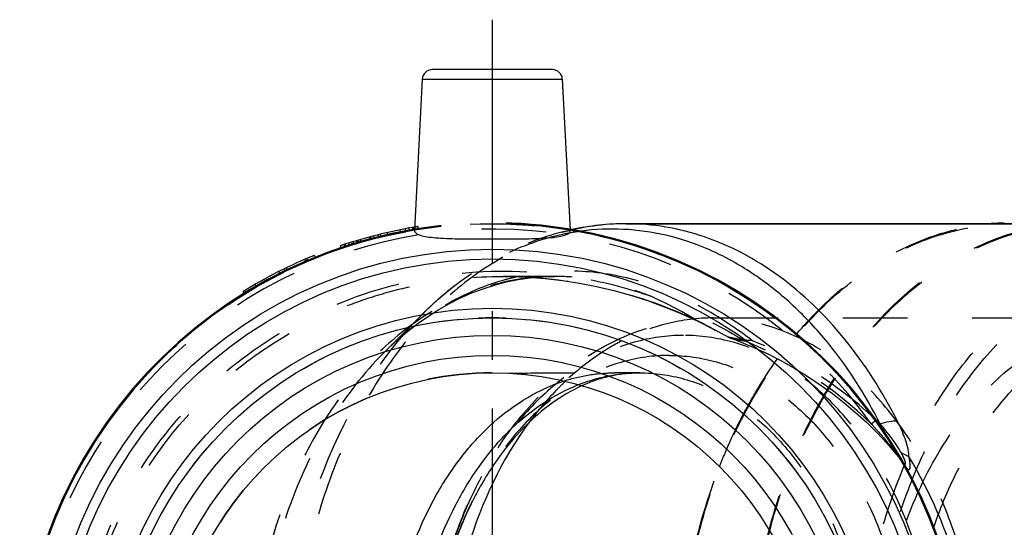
# Model space of a CAD drawing. Header units: millimetres. Extents: x 425 to 576, y 440 to 560.
# Tile 244 of 245: x 426 to 525, y 509 to 560. Entities that reach past the tile are written whole.
import ezdxf

# ---------------------------------------------------------------- set-up
doc = ezdxf.new("R2010")
doc.units = ezdxf.units.MM
doc.header["$LTSCALE"] = 65.185185
doc.linetypes.add('CENTER', pattern=[0.6, 0.375, -0.075, 0.075, -0.075])
doc.linetypes.add('HIDDEN', pattern=[0.2, 0.1, -0.1])
doc.layers.get('0').update_dxf_attribs({"linetype": 'CONTINUOUS'})
for name, color, linetype in [('ACHSEN_S', 7, 'CONTINUOUS'), ('KOERPER', 7, 'CONTINUOUS'), ('KONST.EL_MIT_GEO', 7, 'CONTINUOUS')]:
    doc.layers.add(name, color=color, linetype=linetype)

msp = doc.modelspace()

# ---------------------------------------------------------------- linework, layer by layer
at = {"color": 7, "linetype": 'Continuous'}
for radius in [39, 38.025]:
    msp.add_circle((473.453, 492.287), radius, dxfattribs=at)
at = {"layer": 'ACHSEN_S', "color": 2, "linetype": 'CENTER'}
msp.add_line((473.453, 560.312), (473.453, 439.688), dxfattribs=at)
at = {"layer": 'KOERPER', "color": 7, "linetype": 'Continuous'}
for p, q in [((466.403, 554.34), (465.607, 539.135)), ((480.503, 554.34), (481.3, 539.135)), ((486.939, 539.788), (525.779, 539.788)), ((474.832, 530.288), (472.074, 530.288))]:
    msp.add_line(p, q, dxfattribs=at)
at = {"layer": 'KOERPER', "color": 8, "linetype": 'HIDDEN'}
for p, q in [((479.74, 534.487), (474.591, 534.487)), ((462.516, 526.798), (466.352, 530.634)), ((495.717, 530.312), (538.988, 530.312)), ((504.036, 528.622), (504.105, 528.705)), ((488.295, 524.788), (485.813, 524.788))]:
    msp.add_line(p, q, dxfattribs=at)
for centre, radius, start, end in [((473.453, 492.287), 47.5, 80.49173, 99.50827), ((473.453, 492.287), 47.6, 80.51844, 99.48156), ((473.453, 492.287), 38.025, 87.92223, 92.07777), ((473.453, 492.287), 32.5, 90.00004, 270), ((554.999, 495.29), 42.432, 155.54435, 155.71437)]:
    msp.add_arc(centre, radius, start, end, dxfattribs=at)
at = {"layer": 'KOERPER', "color": 7, "linetype": 'Continuous'}
for centre, radius, start, end in [((525.783, 515.998), 23.889, 91.84018, 95.01223), ((473.453, 492.287), 47.6, 99.48156, 80.51844), ((473.453, 492.287), 47.5, 99.50827, 80.49173)]:
    msp.add_arc(centre, radius, start, end, dxfattribs=at)
at = {"layer": 'KOERPER', "color": 8, "linetype": 'HIDDEN'}
for points, knots in [([(525.779, 444.788), (523.574, 444.788), (519.06, 445.427), (512.655, 448.228), (506.807, 452.72), (501.724, 458.702), (497.576, 465.938), (494.503, 474.156), (492.615, 483.049), (491.978, 492.287), (492.615, 501.526), (494.503, 510.419), (497.576, 518.637), (501.724, 525.873), (506.807, 531.855), (512.655, 536.347), (519.06, 539.148), (523.574, 539.788), (525.779, 539.788)], [0, 0, 0, 0, 0.051644, 0.105164, 0.161986, 0.222854, 0.287817, 0.356348, 0.427487, 0.5, 0.572513, 0.643652, 0.712183, 0.777146, 0.838014, 0.894836, 0.948356, 1, 1, 1, 1]), ([(504.105, 528.705), (505.434, 530.287), (508.266, 533.174), (513.095, 536.598), (518.269, 538.898), (521.899, 539.639), (523.696, 539.796)], [0, 0, 0, 0, 0.268718, 0.522979, 0.76533, 1, 1, 1, 1]), ([(532.85, 444.688), (530.757, 444.688), (526.483, 445.26), (520.38, 447.776), (514.75, 451.829), (509.777, 457.256), (505.612, 463.862), (502.384, 471.421), (500.194, 479.681), (499.113, 488.364), (499.177, 497.179), (500.382, 505.83), (502.69, 514.026), (506.027, 521.492), (510.288, 527.978), (515.342, 533.263), (521.03, 537.154), (525.211, 538.742), (527.305, 539.237)], [0, 0, 0, 0, 0.051122, 0.103918, 0.159704, 0.219223, 0.282627, 0.349555, 0.419251, 0.490685, 0.56267, 0.633969, 0.703406, 0.769976, 0.832962, 0.892052, 0.94746, 1, 1, 1, 1]), ([(532.85, 444.788), (530.762, 444.788), (526.498, 445.359), (520.408, 447.868), (514.79, 451.912), (509.829, 457.326), (505.672, 463.916), (502.451, 471.458), (500.265, 479.698), (499.185, 488.361), (499.246, 497.157), (500.448, 505.788), (502.749, 513.967), (506.077, 521.418), (510.326, 527.891), (515.367, 533.167), (521.041, 537.052), (525.212, 538.64), (527.301, 539.135)], [0, 0, 0, 0, 0.05112, 0.103915, 0.159698, 0.219213, 0.282613, 0.349536, 0.419228, 0.490658, 0.562641, 0.63394, 0.703379, 0.769954, 0.832945, 0.892042, 0.947456, 1, 1, 1, 1]), ([(516.374, 512.857), (517.539, 515.419), (520.27, 520.135), (524.908, 524.97), (529.062, 527.734), (532.277, 529.212), (535.603, 530.111), (537.867, 530.312), (538.988, 530.312)], [0, 0, 0, 0, 0.280176, 0.53769, 0.658628, 0.775132, 0.888416, 1, 1, 1, 1]), ([(498.757, 520.668), (499.138, 521.393), (500.688, 524.176), (502.518, 526.806), (504.036, 528.622)], [0, 0, 0, 0, 0.257111, 1, 1, 1, 1]), ([(517.918, 509.251), (518.633, 511.344), (520.312, 515.333), (523.633, 520.697), (527.598, 525.136), (530.688, 527.444), (532.288, 528.372)], [0, 0, 0, 0, 0.271963, 0.529963, 0.772493, 1, 1, 1, 1]), ([(475.123, 524.745), (476.797, 524.775), (480.361, 524.789), (483.924, 524.788), (485.813, 524.788)], [0, 0, 0, 0, 0.469952, 1, 1, 1, 1]), ([(480.693, 523.971), (481.523, 524.239), (483.215, 524.649), (484.952, 524.788), (485.813, 524.788)], [0, 0, 0, 0, 0.503083, 1, 1, 1, 1]), ([(496.337, 515.354), (496.517, 515.813), (497.251, 517.617), (498.082, 519.381), (498.757, 520.668)], [0, 0, 0, 0, 0.253325, 1, 1, 1, 1]), ([(496.337, 469.22), (494.928, 472.817), (492.815, 480.437), (491.768, 492.287), (492.815, 504.138), (494.928, 511.757), (496.337, 515.354)], [0, 0, 0, 0, 0.246058, 0.499999, 0.753941, 1, 1, 1, 1]), ([(516.322, 471.832), (514.911, 474.959), (512.793, 481.702), (511.747, 492.287), (512.793, 502.872), (514.911, 509.615), (516.322, 512.742)], [0, 0, 0, 0, 0.245051, 0.499999, 0.754947, 1, 1, 1, 1])]:
    msp.add_open_spline(points, degree=3, knots=knots, dxfattribs=at)
at = {"layer": 'KOERPER', "color": 7, "linetype": 'Continuous'}
for points in [[(465.607, 539.135), (465.604, 539.093), (465.612, 539.049), (465.627, 539.01)], [(465.627, 539.01), (465.638, 538.982), (465.654, 538.955), (465.672, 538.931)]]:
    msp.add_open_spline(points, degree=3, dxfattribs=at)
for points, knots in [([(465.672, 538.931), (465.747, 538.831), (466.033, 538.665), (466.587, 538.516), (467.358, 538.404), (468.322, 538.331), (469.452, 538.288), (471.181, 538.257), (472.529, 538.253), (473.453, 538.253)], [0, 0, 0, 0, 0.047478, 0.119914, 0.218921, 0.342628, 0.487467, 0.648854, 1, 1, 1, 1]), ([(473.453, 538.253), (474.368, 538.253), (475.704, 538.257), (477.419, 538.287), (478.543, 538.329), (479.506, 538.4), (480.28, 538.509), (480.842, 538.654), (481.137, 538.814), (481.219, 538.912)], [0, 0, 0, 0, 0.348842, 0.509451, 0.653936, 0.777811, 0.877545, 0.951198, 1, 1, 1, 1]), ([(481.219, 538.912), (481.233, 538.928), (481.28, 538.993), (481.303, 539.076), (481.3, 539.135)], [0, 0, 0, 0, 0.269218, 1, 1, 1, 1]), ([(462.832, 492.287), (462.832, 495.891), (463.651, 502.93), (466.738, 511.081), (470.341, 516.525), (473.428, 519.846), (476.876, 522.398), (479.413, 523.557), (480.693, 523.971)], [0, 0, 0, 0, 0.279977, 0.544938, 0.668611, 0.785355, 0.89544, 1, 1, 1, 1])]:
    msp.add_open_spline(points, degree=3, knots=knots, dxfattribs=at)
at = {"layer": 'KONST.EL_MIT_GEO', "color": 7, "linetype": 'Continuous'}
for p, q in [((466.403, 554.34), (480.503, 554.34)), ((479.504, 555.288), (467.402, 555.288)), ((525.779, 539.788), (486.939, 539.788)), ((465.113, 539.144), (465.077, 539.348)), ((458.131, 537.565), (458.197, 537.37)), ((459.071, 537.655), (459.008, 537.853)), ((455.624, 536.415), (455.547, 536.607)), ((454.842, 536.092), (454.762, 536.282)), ((448.338, 532.958), (448.446, 532.784)), ((448.631, 532.901), (448.526, 533.073))]:
    msp.add_line(p, q, dxfattribs=at)
at = {"layer": 'KONST.EL_MIT_GEO', "color": 8, "linetype": 'HIDDEN'}
for p, q in [((466.022, 539.203), (465.976, 539.499)), ((461.217, 538.184), (461.14, 538.474)), ((461.275, 538.2), (461.198, 538.49)), ((461.585, 538.281), (461.51, 538.572)), ((462.028, 538.393), (461.956, 538.684)), ((462.249, 538.447), (462.178, 538.739)), ((462.979, 538.618), (462.912, 538.911)), ((464.239, 538.885), (464.181, 539.18)), ((464.753, 538.984), (464.698, 539.279)), ((464.758, 538.985), (464.703, 539.28)), ((464.77, 538.987), (464.716, 539.282)), ((465.129, 539.052), (465.113, 539.144)), ((465.489, 539.115), (465.438, 539.411)), ((465.506, 539.118), (465.456, 539.414)), ((465.602, 539.134), (465.553, 539.43)), ((481.217, 539.147), (481.293, 539.164)), ((481.293, 539.164), (481.311, 539.168)), ((458.637, 537.418), (458.543, 537.703)), ((458.571, 537.712), (458.664, 537.427)), ((458.747, 537.454), (458.655, 537.739)), ((459.1, 537.567), (459.071, 537.655)), ((459.392, 537.658), (459.303, 537.945)), ((459.545, 537.706), (459.456, 537.992)), ((459.844, 537.796), (459.758, 538.083)), ((459.973, 537.835), (459.888, 538.122)), ((459.997, 537.842), (459.912, 538.13)), ((460.222, 537.907), (460.138, 538.196)), ((460.29, 537.927), (460.206, 538.215)), ((461.145, 538.165), (461.068, 538.455)), ((458.197, 537.37), (458.227, 537.281)), ((454.684, 535.922), (454.566, 536.198)), ((454.879, 536.005), (454.842, 536.092)), ((455.659, 536.329), (455.624, 536.415)), ((452.09, 534.712), (451.956, 534.981)), ((452.658, 534.994), (452.527, 535.263)), ((452.85, 535.086), (452.719, 535.357)), ((449.717, 533.432), (449.567, 533.692)), ((474.468, 534.487), (474.593, 534.487)), ((479.784, 534.487), (479.743, 534.487)), ((448.446, 532.784), (448.496, 532.703)), ((448.682, 532.817), (448.631, 532.901)), ((466.352, 530.634), (466.351, 530.633)), ((495.717, 530.312), (538.988, 530.312)), ((462.522, 526.804), (462.516, 526.797)), ((511.611, 519.667), (512.046, 519.979)), ((512.127, 520.028), (512.109, 520.046)), ((514.613, 516.027), (514.613, 516.027))]:
    msp.add_line(p, q, dxfattribs=at)
for points in [[(462.522, 526.804), (463.003, 527.274), (463.967, 528.16), (464.956, 528.993), (465.971, 529.774), (467.009, 530.499), (468.069, 531.168), (469.151, 531.779), (470.253, 532.332), (471.374, 532.824), (472.515, 533.256), (473.674, 533.625), (474.849, 533.93), (476.039, 534.17), (477.242, 534.343), (478.457, 534.449), (479.743, 534.487)], [(474.468, 534.487), (475.325, 534.481), (477.052, 534.418), (478.782, 534.287), (480.511, 534.087), (482.236, 533.818), (483.958, 533.481), (485.674, 533.074), (487.38, 532.598), (489.076, 532.053), (490.76, 531.439), (492.428, 530.756), (494.08, 530.004), (495.713, 529.182), (495.907, 529.08)], [(497.429, 528.3), (498.358, 527.945), (499.8, 527.341), (501.21, 526.685), (502.584, 525.98), (503.923, 525.227), (505.224, 524.429), (506.486, 523.586), (507.708, 522.701), (508.888, 521.775), (510.026, 520.811), (511.121, 519.811), (512.17, 518.776), (513.174, 517.709), (514.131, 516.612), (514.613, 516.027)], [(514.614, 516.025), (514.617, 516.022), (514.615, 516.025), (514.608, 516.034), (514.596, 516.05), (514.58, 516.074), (514.56, 516.104), (514.536, 516.14), (514.509, 516.183), (514.479, 516.231), (514.447, 516.283), (514.413, 516.34), (514.39, 516.379)]]:
    msp.add_lwpolyline(points, dxfattribs=at)
for radius in [47.5, 38.025]:
    msp.add_circle((473.453, 492.287), radius, dxfattribs=at)
at = {"layer": 'KONST.EL_MIT_GEO', "color": 7, "linetype": 'Continuous'}
for radius in [44.936, 43.954, 36.268, 34.257, 32.5]:
    msp.add_circle((473.453, 492.287), radius, dxfattribs=at)
for centre, radius, start, end in [((467.402, 554.288), 1, 90, 177), ((479.504, 554.288), 1, 3, 90), ((486.956, 513.76), 26.027, 90.0366, 102.13931), ((473.453, 492.287), 47.8, 99.428, 108.69603), ((473.453, 492.287), 47.8, 112, 121.69603), ((485.049, 491.274), 39.497, 45.95924, 46.71961), ((468.008, 497.09), 49.897, 26.90117, 27.4672), ((475.49, 492.255), 46.635, 0.0321, 31.15188)]:
    msp.add_arc(centre, radius, start, end, dxfattribs=at)
at = {"layer": 'KONST.EL_MIT_GEO', "color": 8, "linetype": 'HIDDEN'}
for centre, radius, start, end in [((473.453, 492.287), 47.8, 99, 99.428), ((473.453, 492.287), 46.964, 35.66025, 324.33971), ((487.054, 513.259), 26.538, 102.11897, 102.49724), ((485.588, 515.232), 24.024, 99.70569, 100.12348), ((485.572, 515.327), 23.928, 98.34919, 99.70628), ((485.556, 515.432), 23.821, 97.65363, 98.34864), ((481.221, 510.719), 24.311, 102.07887, 105.52616), ((490.026, 507.118), 33.366, 130.0383, 130.59227), ((490.976, 506.045), 34.798, 132.20155, 133.31569), ((490.435, 506.644), 33.992, 130.59561, 132.20342), ((491.561, 505.427), 35.65, 133.31804, 135.00349), ((278.066, 119.758), 463.68, 61.97814, 62.28563), ((373.368, 299.076), 260.61, 61.64616, 61.95267), ((498.882, 532.243), 4.202, 245.43935, 249.77829), ((483.719, 490.963), 40.023, 45.8211, 67.7904), ((484.5, 490.61), 40.357, 47.53794, 67.9549), ((488.299, 511.421), 13.366, 90.01487, 100.54162), ((488.368, 510.971), 13.821, 100.48258, 101.6703), ((484.996, 491.217), 39.575, 46.75593, 47.47345), ((545.384, 534.615), 35.961, 210.47174, 210.68341), ((533.34, 527.448), 21.945, 210.63641, 211.59125)]:
    msp.add_arc(centre, radius, start, end, dxfattribs=at)
for points, knots in [([(486.939, 539.788), (484.734, 539.788), (480.22, 539.148), (473.815, 536.347), (467.967, 531.855), (462.884, 525.873), (458.736, 518.637), (455.663, 510.419), (453.775, 501.526), (453.138, 492.287), (453.775, 483.049), (455.663, 474.156), (458.736, 465.938), (462.884, 458.702), (467.967, 452.72), (473.815, 448.228), (480.22, 445.427), (484.734, 444.788), (486.939, 444.788)], [0, 0, 0, 0, 0.051644, 0.105164, 0.161986, 0.222854, 0.287817, 0.356348, 0.427487, 0.5, 0.572513, 0.643652, 0.712183, 0.777146, 0.838014, 0.894836, 0.948356, 1, 1, 1, 1]), ([(466.351, 530.633), (468.44, 532.722), (471.934, 535.473), (477.146, 537.999), (479.854, 538.84), (481.217, 539.147)], [0, 0, 0, 0, 0.511489, 0.758002, 1, 1, 1, 1]), ([(481.365, 538.882), (479.076, 538.473), (474.471, 536.932), (470.446, 534.246), (468.562, 532.663)], [0, 0, 0, 0, 0.485934, 1, 1, 1, 1]), ([(542.177, 447.352), (540.091, 447.352), (535.821, 447.957), (529.762, 450.606), (524.229, 454.856), (519.421, 460.515), (515.497, 467.36), (512.59, 475.134), (510.803, 483.548), (510.201, 492.287), (510.803, 501.027), (512.59, 509.441), (515.497, 517.215), (519.421, 524.06), (524.229, 529.719), (529.762, 533.969), (535.821, 536.618), (540.091, 537.223), (542.177, 537.223)], [0, 0, 0, 0, 0.051645, 0.105164, 0.161986, 0.222854, 0.287817, 0.356348, 0.427487, 0.5, 0.572513, 0.643652, 0.712183, 0.777146, 0.838014, 0.894836, 0.948355, 1, 1, 1, 1]), ([(542.75, 448.333), (540.709, 448.333), (536.532, 448.925), (530.606, 451.517), (525.194, 455.674), (520.49, 461.209), (516.652, 467.905), (513.809, 475.509), (512.061, 483.739), (511.471, 492.287), (512.061, 500.836), (513.809, 509.066), (516.652, 516.67), (520.49, 523.366), (525.194, 528.901), (530.606, 533.058), (536.532, 535.65), (540.709, 536.242), (542.75, 536.242)], [0, 0, 0, 0, 0.051645, 0.105164, 0.161986, 0.222854, 0.287817, 0.356348, 0.427487, 0.5, 0.572513, 0.643652, 0.712183, 0.777146, 0.838014, 0.894836, 0.948355, 1, 1, 1, 1]), ([(498.847, 456.558), (497.204, 455.546), (493.792, 453.709), (486.58, 450.891), (476.962, 449.103), (465.261, 450.016), (454.202, 453.981), (444.597, 460.755), (437.163, 469.863), (432.463, 480.641), (430.856, 492.289), (432.464, 503.937), (437.164, 514.714), (444.598, 523.822), (454.204, 530.595), (465.264, 534.56), (476.964, 535.472), (486.581, 533.684), (493.793, 530.866), (497.204, 529.029), (498.847, 528.017)], [0, 0, 0, 0, 0.03118, 0.06242, 0.124863, 0.187358, 0.249875, 0.312403, 0.374936, 0.437471, 0.500006, 0.562542, 0.625077, 0.68761, 0.750138, 0.812656, 0.875152, 0.93759, 0.968824, 1, 1, 1, 1]), ([(499.648, 528.017), (497.868, 529.383), (494.208, 531.796), (488.259, 534.246), (482.146, 535.258), (478.086, 534.91), (476.134, 534.492)], [0, 0, 0, 0, 0.267628, 0.519999, 0.761848, 1, 1, 1, 1]), ([(474.585, 450.087), (471.813, 450.087), (467.638, 450.484), (462.243, 451.8), (456.997, 453.63), (450.811, 456.865), (444.293, 462.115), (438.928, 468.542), (434.931, 475.899), (432.462, 483.898), (431.62, 492.228), (432.439, 500.561), (434.886, 508.568), (438.862, 515.935), (444.209, 522.377), (450.713, 527.646), (456.89, 530.897), (462.13, 532.742), (467.522, 534.072), (471.696, 534.48), (474.468, 534.487)], [0, 0, 0, 0, 0.062484, 0.093764, 0.125045, 0.187535, 0.250027, 0.312519, 0.375012, 0.437505, 0.499999, 0.562492, 0.624985, 0.687479, 0.749971, 0.812463, 0.874953, 0.906235, 0.937515, 1, 1, 1, 1]), ([(479.743, 534.487), (477.729, 534.487), (473.622, 533.94), (467.774, 531.499), (462.431, 527.545), (457.786, 522.247), (453.994, 515.813), (451.184, 508.486), (449.457, 500.542), (448.875, 492.283), (449.458, 484.024), (451.187, 476.08), (453.998, 468.754), (457.791, 462.321), (462.437, 457.025), (467.781, 453.073), (473.629, 450.633), (477.736, 450.087), (479.75, 450.087)], [0, 0, 0, 0, 0.052496, 0.106501, 0.163461, 0.224212, 0.288908, 0.357098, 0.427872, 0.500011, 0.572151, 0.642922, 0.711109, 0.775801, 0.836547, 0.893503, 0.947506, 1, 1, 1, 1]), ([(474.713, 534.143), (473.087, 533.692), (469.863, 532.423), (466.951, 530.555), (465.565, 529.486)], [0, 0, 0, 0, 0.490845, 1, 1, 1, 1]), ([(474.592, 534.487), (477.875, 534.487), (484.46, 533.746), (490.721, 531.606), (493.707, 530.243)], [0, 0, 0, 0, 0.500047, 1, 1, 1, 1]), ([(493.707, 530.243), (491.578, 531.563), (488.174, 533.179), (483.382, 534.295), (480.976, 534.486), (479.784, 534.487)], [0, 0, 0, 0, 0.510478, 0.756936, 1, 1, 1, 1]), ([(466.351, 530.633), (461.713, 525.995), (457.368, 518.442), (454.337, 508.741), (452.78, 501.561), (452.005, 492.287), (452.78, 483.014), (454.337, 475.834), (457.368, 466.133), (461.713, 458.58), (466.351, 453.942)], [0, 0, 0, 0, 0.23607, 0.300478, 0.366244, 0.5, 0.633756, 0.699522, 0.76393, 1, 1, 1, 1]), ([(467.072, 492.483), (467.09, 497.268), (468.11, 504.426), (471.493, 513.142), (474.918, 518.904), (479.182, 523.737), (484.191, 527.433), (489.783, 529.774), (493.755, 530.312), (495.717, 530.312)], [0, 0, 0, 0, 0.274171, 0.406615, 0.534018, 0.656113, 0.773537, 0.887616, 1, 1, 1, 1]), ([(495.717, 530.312), (494.143, 530.312), (490.939, 529.91), (487.932, 528.748), (486.493, 528.005)], [0, 0, 0, 0, 0.492809, 1, 1, 1, 1]), ([(495.717, 454.262), (497.482, 454.262), (501.095, 454.775), (506.222, 457.017), (510.904, 460.613), (514.973, 465.402), (518.294, 471.194), (520.754, 477.773), (522.265, 484.892), (522.775, 492.287), (522.265, 499.683), (520.754, 506.802), (518.294, 513.381), (514.973, 519.173), (510.904, 523.962), (506.222, 527.558), (501.095, 529.8), (497.482, 530.312), (495.717, 530.312)], [0, 0, 0, 0, 0.051645, 0.105164, 0.161986, 0.222854, 0.287817, 0.356348, 0.427487, 0.5, 0.572513, 0.643652, 0.712183, 0.777146, 0.838014, 0.894836, 0.948355, 1, 1, 1, 1]), ([(465.565, 529.486), (465.301, 529.282), (464.244, 528.438), (463.243, 527.524), (462.522, 526.804)], [0, 0, 0, 0, 0.246676, 1, 1, 1, 1]), ([(492.717, 528.555), (491.039, 528.555), (487.605, 528.07), (482.73, 525.947), (478.276, 522.539), (474.4, 518.001), (471.231, 512.507), (468.049, 504.073), (467.09, 497.137), (467.072, 492.483)], [0, 0, 0, 0, 0.103419, 0.210566, 0.324291, 0.446083, 0.576055, 0.713173, 1, 1, 1, 1]), ([(492.717, 456.02), (494.4, 456.02), (497.847, 456.509), (502.737, 458.647), (507.203, 462.077), (512.526, 468.344), (516.162, 476.391), (518.038, 485.231), (518.525, 492.287), (518.038, 499.344), (516.162, 508.184), (512.526, 516.231), (507.203, 522.498), (502.737, 525.928), (497.847, 528.066), (494.4, 528.555), (492.717, 528.555)], [0, 0, 0, 0, 0.051691, 0.105258, 0.162132, 0.223055, 0.356218, 0.427422, 0.5, 0.572578, 0.643782, 0.776945, 0.837868, 0.894742, 0.948309, 1, 1, 1, 1]), ([(486.493, 528.005), (485.99, 527.745), (483.959, 526.597), (482.102, 525.15), (480.817, 523.941)], [0, 0, 0, 0, 0.243068, 1, 1, 1, 1]), ([(497.429, 528.3), (497.539, 528.259), (497.999, 528.112), (498.482, 528.044), (498.847, 528.017)], [0, 0, 0, 0, 0.241552, 1, 1, 1, 1]), ([(462.516, 526.797), (460.479, 524.76), (456.794, 519.987), (452.809, 511.618), (450.334, 502.218), (449.497, 492.289), (450.334, 482.361), (452.807, 472.96), (456.793, 464.591), (460.477, 459.817), (462.513, 457.78)], [0, 0, 0, 0, 0.114785, 0.237746, 0.367123, 0.499995, 0.632868, 0.762248, 0.885211, 1, 1, 1, 1]), ([(491.295, 526.545), (489.709, 526.545), (486.463, 526.086), (481.855, 524.077), (477.645, 520.854), (473.983, 516.561), (470.99, 511.364), (467.993, 503.405), (467.09, 496.865), (467.072, 492.483)], [0, 0, 0, 0, 0.103525, 0.210787, 0.324642, 0.44658, 0.576712, 0.713996, 1, 1, 1, 1]), ([(491.295, 526.545), (492.886, 526.545), (496.141, 526.083), (500.76, 524.064), (504.978, 520.824), (508.644, 516.51), (511.636, 511.29), (514.631, 503.282), (515.519, 496.7), (515.519, 492.287)], [0, 0, 0, 0, 0.103364, 0.210479, 0.324205, 0.446029, 0.57605, 0.71321, 1, 1, 1, 1]), ([(482.144, 523.602), (483.128, 523.988), (485.153, 524.584), (487.256, 524.788), (488.295, 524.788)], [0, 0, 0, 0, 0.504411, 1, 1, 1, 1]), ([(488.295, 524.788), (489.804, 524.788), (492.892, 524.35), (497.274, 522.433), (501.276, 519.36), (504.754, 515.267), (507.592, 510.315), (510.434, 502.718), (511.276, 496.474), (511.276, 492.287)], [0, 0, 0, 0, 0.103364, 0.210479, 0.324205, 0.446029, 0.57605, 0.71321, 1, 1, 1, 1]), ([(480.817, 523.941), (480.491, 523.633), (479.186, 522.345), (478.001, 520.937), (477.175, 519.825)], [0, 0, 0, 0, 0.24443, 1, 1, 1, 1]), ([(485.572, 524.507), (485.314, 524.454), (484.265, 524.206), (483.245, 523.837), (482.501, 523.503)], [0, 0, 0, 0, 0.243949, 1, 1, 1, 1]), ([(511.611, 519.667), (511.826, 519.433), (512.681, 518.483), (513.494, 517.494), (514.074, 516.727)], [0, 0, 0, 0, 0.248124, 1, 1, 1, 1]), ([(514.074, 516.727), (514.106, 516.703), (514.228, 516.603), (514.331, 516.48), (514.39, 516.379)], [0, 0, 0, 0, 0.257171, 1, 1, 1, 1]), ([(514.074, 516.727), (514.207, 516.55), (514.384, 516.315), (514.567, 516.084), (514.613, 516.027)], [0, 0, 0, 0, 0.751936, 1, 1, 1, 1]), ([(514.613, 516.027), (514.634, 516), (514.718, 515.898), (514.804, 515.797), (514.873, 515.727)], [0, 0, 0, 0, 0.257294, 1, 1, 1, 1]), ([(514.647, 515.952), (514.727, 515.822), (514.883, 515.576), (515.054, 515.339), (515.147, 515.236)], [0, 0, 0, 0, 0.524938, 1, 1, 1, 1])]:
    msp.add_open_spline(points, degree=3, knots=knots, dxfattribs=at)
at = {"layer": 'KONST.EL_MIT_GEO', "color": 7, "linetype": 'Continuous'}
for points, knots in [([(514.228, 519.979), (512.739, 522.914), (509.322, 528.3), (503.696, 533.771), (498.727, 536.886), (494.897, 538.55), (490.949, 539.561), (488.268, 539.788), (486.939, 539.788)], [0, 0, 0, 0, 0.278611, 0.535415, 0.656489, 0.773474, 0.887509, 1, 1, 1, 1]), ([(512.281, 520.105), (510.661, 523.222), (507.778, 527.581), (503.014, 532.364), (499.217, 535.217), (495.183, 537.359), (490.977, 538.748), (486.675, 539.355), (483.798, 539.231), (482.384, 539.041)], [0, 0, 0, 0, 0.27953, 0.41055, 0.535807, 0.656029, 0.772388, 0.886443, 1, 1, 1, 1]), ([(465.314, 492.287), (465.314, 495.769), (466.08, 502.582), (468.968, 510.511), (472.345, 515.883), (475.251, 519.218), (478.509, 521.853), (480.92, 523.121), (482.144, 523.602)], [0, 0, 0, 0, 0.278395, 0.542815, 0.66674, 0.784048, 0.894845, 1, 1, 1, 1]), ([(482.501, 523.503), (481.447, 523.028), (479.336, 521.787), (476.444, 519.255), (473.785, 516.008), (470.598, 510.672), (467.833, 502.746), (467.082, 495.934), (467.072, 492.43)], [0, 0, 0, 0, 0.095329, 0.200317, 0.315399, 0.439934, 0.711178, 1, 1, 1, 1]), ([(477.175, 519.825), (474.394, 516.08), (471.271, 509.422), (469.19, 499.908), (468.646, 492.283), (469.191, 484.657), (471.274, 475.144), (474.398, 468.488), (477.18, 464.744)], [0, 0, 0, 0, 0.239842, 0.368606, 0.500012, 0.631416, 0.760175, 1, 1, 1, 1]), ([(512.506, 519.667), (512.805, 519.763), (513.372, 519.913), (513.957, 519.979), (514.228, 519.979)], [0, 0, 0, 0, 0.536119, 1, 1, 1, 1]), ([(514.651, 516.727), (514.512, 516.991), (514.184, 517.499), (513.48, 518.488), (512.904, 519.202), (512.506, 519.667)], [0, 0, 0, 0, 0.246007, 0.496363, 1, 1, 1, 1]), ([(515.4, 516.379), (515.407, 516.523), (515.385, 516.82), (515.267, 517.422), (515.029, 518.184), (514.662, 519.089), (514.378, 519.683), (514.228, 519.979)], [0, 0, 0, 0, 0.112839, 0.232549, 0.482281, 0.739238, 1, 1, 1, 1]), ([(514.873, 515.727), (514.897, 515.703), (514.942, 515.662), (514.997, 515.614), (515.067, 515.601), (515.081, 515.665), (515.072, 515.726), (515.054, 515.804), (515.028, 515.888), (514.986, 516.008), (514.923, 516.162), (514.81, 516.413), (514.716, 516.601), (514.651, 516.727)], [0, 0, 0, 0, 0.069994, 0.126123, 0.15858, 0.190623, 0.237818, 0.294439, 0.356648, 0.422368, 0.560409, 0.703907, 1, 1, 1, 1]), ([(514.651, 516.727), (514.717, 516.702), (514.973, 516.602), (515.222, 516.481), (515.4, 516.379)], [0, 0, 0, 0, 0.255167, 1, 1, 1, 1]), ([(515.147, 515.236), (515.173, 515.207), (515.223, 515.155), (515.299, 515.094), (515.371, 515.057), (515.468, 515.06), (515.52, 515.159), (515.539, 515.262), (515.55, 515.404), (515.542, 515.599), (515.51, 515.849), (515.462, 516.112), (515.422, 516.289), (515.4, 516.38)], [0, 0, 0, 0, 0.068209, 0.126286, 0.171971, 0.207496, 0.284269, 0.336565, 0.396324, 0.531458, 0.680177, 0.837305, 1, 1, 1, 1])]:
    msp.add_open_spline(points, degree=3, knots=knots, dxfattribs=at)
at = {"layer": 'KONST.EL_MIT_GEO', "color": 8, "linetype": 'HIDDEN'}
msp.add_open_spline([(499.648, 528.017), (498.801, 528.063), (497.949, 528.182), (497.135, 528.421)], degree=3, dxfattribs=at)

doc.saveas('drawing.dxf')
